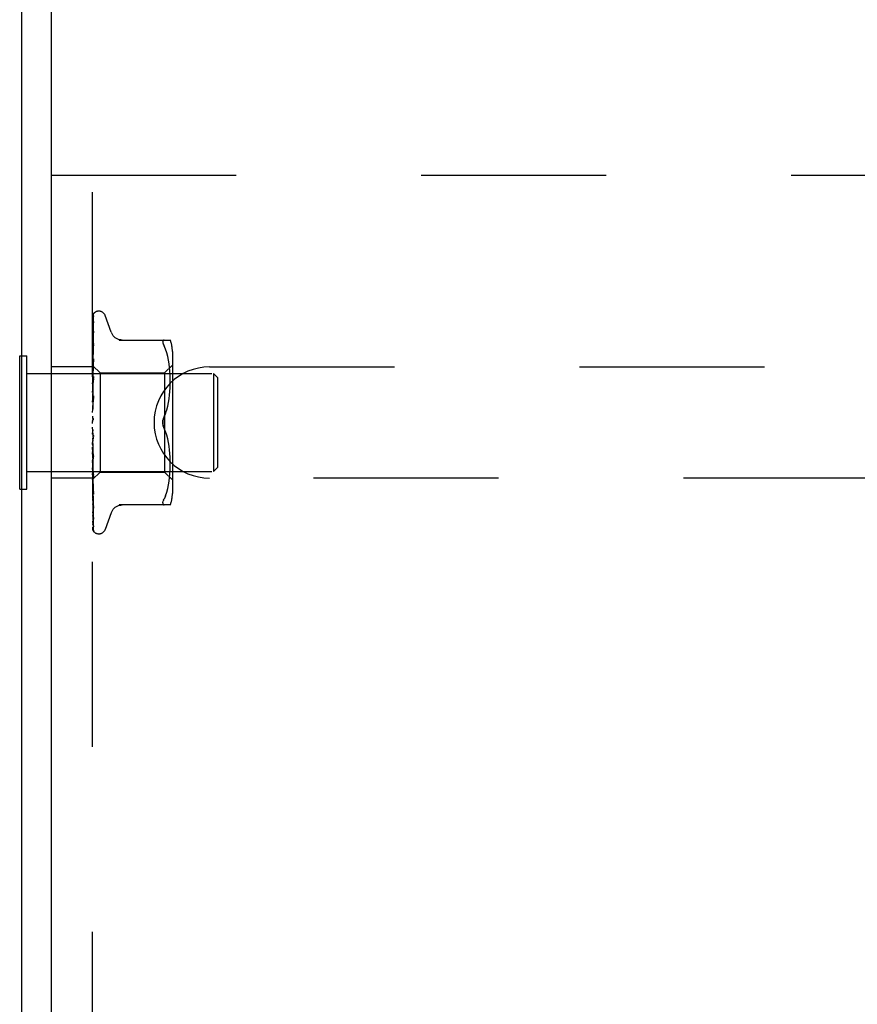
# Model space of a CAD drawing. Header units: inches. Extents: x 0 to 85, y 0 to 55.
# Tile 40 of 55: x 61.6 to 63.7, y 46.6 to 49.1. Entities that reach past the tile are written whole.
import ezdxf

# ---------------------------------------------------------------- set-up
doc = ezdxf.new("R2010")
doc.units = ezdxf.units.IN
doc.header["$LTSCALE"] = 4.675
doc.header["$MEASUREMENT"] = 0
doc.linetypes.add('HIDDEN', pattern=[0.2, 0.1, -0.1])
doc.layers.get('0').update_dxf_attribs({"linetype": 'CONTINUOUS'})
doc.layers.add('DEFAULT_2', color=8, linetype='HIDDEN')

msp = doc.modelspace()

# ---------------------------------------------------------------- linework, layer by layer
at = {"color": 3, "linetype": 'Continuous'}
for p, q in [((61.5824, 41.887042), (61.5824, 51.419042)), ((61.6574, 41.824042), (61.6574, 51.419042))]:
    msp.add_line(p, q, dxfattribs=at)
at = {"color": 7, "linetype": 'Continuous'}
for p, q in [((61.5774, 47.905542), (61.5774, 48.242542)), ((61.5774, 48.242542), (61.5824, 48.242542)), ((61.5774, 47.905542), (61.5824, 47.905542))]:
    msp.add_line(p, q, dxfattribs=at)
at = {"layer": 'DEFAULT_2', "color": 8, "linetype": 'HIDDEN'}
for p, q in [((61.6574, 48.699042), (64.9074, 48.699042)), ((61.7614, 44.449042), (61.7614, 48.699042)), ((61.777896, 48.355292), (61.777066, 48.355292)), ((61.763042, 48.273805), (61.764043, 48.341083)), ((61.763042, 48.263724), (61.764043, 48.328241)), ((61.765718, 48.350777), (61.765664, 48.350722)), ((61.808951, 48.302034), (61.793558, 48.344326)), ((61.764042, 48.305006), (61.764046, 48.305118)), ((61.764042, 48.301605), (61.764059, 48.301834)), ((61.764046, 48.305118), (61.764061, 48.305262)), ((61.762186, 48.217506), (61.763368, 48.300349)), ((61.763042, 48.24459), (61.764042, 48.301604)), ((61.828685, 48.282375), (61.957908, 48.282375)), ((61.942489, 48.282375), (61.941226, 48.282189)), ((61.762186, 48.207318), (61.763042, 48.263724)), ((61.763042, 48.220395), (61.764042, 48.269071)), ((61.764038, 48.273376), (61.763268, 48.266736)), ((61.764042, 48.273417), (61.764038, 48.273385)), ((61.946094, 48.25933), (61.942489, 48.267792)), ((61.94916, 48.25047), (61.946084, 48.25936)), ((61.963423, 48.253634), (61.963423, 47.894449)), ((61.5824, 48.242542), (61.5954, 48.242542)), ((61.5954, 47.905542), (61.5954, 48.242542)), ((61.762185, 48.157384), (61.764042, 48.23461)), ((61.762186, 48.194555), (61.763042, 48.24459)), ((61.764041, 48.234605), (61.764028, 48.234402)), ((61.951669, 48.241112), (61.949145, 48.250518)), ((61.953671, 48.231557), (61.951656, 48.241165)), ((61.955182, 48.22202), (61.953661, 48.231608)), ((61.7614, 48.214542), (61.6574, 48.214542)), ((61.7614, 48.218254), (61.762187, 48.217506)), ((61.762009, 48.213955), (61.7614, 48.207418)), ((61.762828, 48.222442), (61.762009, 48.213955)), ((61.76216, 48.217533), (61.780401, 48.199292)), ((61.762181, 48.217512), (61.762163, 48.21753)), ((61.762187, 48.214859), (61.762163, 48.214987)), ((61.762187, 48.214962), (61.762163, 48.214886)), ((61.762187, 48.207115), (61.762163, 48.207351)), ((61.762187, 48.207317), (61.762163, 48.207151)), ((61.762187, 48.217506), (61.762181, 48.217512)), ((61.762186, 48.177627), (61.763042, 48.220395)), ((61.943424, 48.199292), (61.963423, 48.219292)), ((61.956286, 48.212651), (61.955175, 48.22207)), ((61.957051, 48.203724), (61.956281, 48.212707)), ((61.957534, 48.195074), (61.957045, 48.203806)), ((62.0574, 48.214542), (64.6574, 48.214542)), ((61.5954, 48.198042), (62.0674, 48.198042)), ((61.7614, 48.200097), (61.761783, 48.197548)), ((61.7614, 48.190202), (61.761783, 48.192465)), ((61.7614, 48.184546), (61.762163, 48.178074)), ((61.7614, 48.171916), (61.762163, 48.177703)), ((61.761783, 48.197548), (61.762163, 48.194897)), ((61.761783, 48.192465), (61.762163, 48.194606)), ((61.763255, 48.181395), (61.762007, 48.167619)), ((61.762186, 48.194554), (61.762163, 48.194897)), ((61.762186, 48.194848), (61.762163, 48.194606)), ((61.762186, 48.177626), (61.762163, 48.178074)), ((61.762186, 48.178003), (61.762163, 48.177703)), ((61.762183, 48.13372), (61.76404, 48.18996)), ((61.762185, 48.156937), (61.763041, 48.190891)), ((61.764022, 48.189682), (61.763255, 48.181395)), ((61.763365, 48.166033), (61.764039, 48.184208)), ((61.76404, 48.189969), (61.764022, 48.189687)), ((61.780401, 48.199292), (61.780401, 47.948792)), ((61.780401, 48.199292), (61.943424, 48.199292)), ((61.943424, 48.199292), (61.943424, 47.948792)), ((61.95782, 48.186692), (61.957529, 48.195189)), ((61.957903, 48.178381), (61.957816, 48.186837)), ((61.957823, 48.169955), (61.957903, 48.178551)), ((62.0674, 48.198042), (62.0674, 47.950042)), ((62.0774, 48.188042), (62.0674, 48.198042)), ((62.0774, 48.188042), (62.0774, 47.960042)), ((61.762007, 48.167619), (61.7614, 48.160751)), ((61.7614, 48.165001), (61.762163, 48.157492)), ((61.7614, 48.150093), (61.762163, 48.157054)), ((61.762185, 48.156936), (61.762163, 48.157492)), ((61.762185, 48.157383), (61.762163, 48.157054)), ((61.76273, 48.148587), (61.763365, 48.166033)), ((61.956248, 48.143384), (61.957045, 48.152677)), ((61.957032, 48.152482), (61.957544, 48.161567)), ((61.957535, 48.161368), (61.957827, 48.170144)), ((61.7614, 48.142169), (61.762163, 48.133893)), ((61.764019, 48.140828), (61.7614, 48.110968)), ((61.7614, 48.125521), (61.762163, 48.133404)), ((61.762184, 48.133212), (61.762163, 48.133893)), ((61.762184, 48.13372), (61.762163, 48.133404)), ((61.762177, 48.107806), (61.764033, 48.141027)), ((61.762183, 48.133213), (61.76273, 48.148587)), ((61.763354, 48.125041), (61.764028, 48.134824)), ((61.764034, 48.141037), (61.764019, 48.140837)), ((61.953638, 48.124679), (61.955161, 48.134224)), ((61.95514, 48.13407), (61.956266, 48.143564)), ((61.7614, 48.116875), (61.762163, 48.108132)), ((61.7614, 48.099089), (61.762163, 48.107609)), ((61.762178, 48.107806), (61.762163, 48.107609)), ((61.762174, 48.107227), (61.76272, 48.115594)), ((61.76272, 48.115594), (61.763354, 48.125041)), ((61.949199, 48.106075), (61.951694, 48.115382)), ((61.951674, 48.115299), (61.95366, 48.1248)), ((61.7614, 48.090032), (61.762163, 48.081138)), ((61.7614, 48.071751), (61.762163, 48.080601)), ((61.7614, 48.07757), (61.761594, 48.077946)), ((61.762183, 48.079371), (61.762074, 48.079251)), ((61.762259, 48.079455), (61.762183, 48.079371)), ((61.762302, 48.079503), (61.762259, 48.079455)), ((61.762401, 48.079617), (61.762349, 48.079557)), ((61.762939, 48.080321), (61.762949, 48.080337)), ((61.946136, 48.097227), (61.942489, 48.088625)), ((61.764019, 48.032674), (61.7614, 48.062612)), ((61.7614, 48.044496), (61.762163, 48.053355)), ((61.762693, 48.04983), (61.762148, 48.054572)), ((61.946136, 48.050857), (61.942489, 48.059459)), ((61.7614, 48.035605), (61.762163, 48.027366)), ((61.763325, 48.044543), (61.762693, 48.04983)), ((61.763994, 48.039145), (61.763325, 48.044543)), ((61.949213, 48.04196), (61.946127, 48.050878)), ((61.951694, 48.032701), (61.949199, 48.042008)), ((61.95366, 48.023284), (61.951674, 48.032785)), ((61.7614, 48.018309), (61.762163, 48.026858)), ((61.761711, 48.00837), (61.7614, 48.011954)), ((61.7614, 48.009986), (61.762163, 48.002531)), ((61.762782, 47.996229), (61.761711, 48.00837)), ((61.762182, 48.027088), (61.762163, 48.027366)), ((61.762727, 48.015699), (61.762181, 48.027625)), ((61.764038, 47.982153), (61.762182, 48.027088)), ((61.763362, 48.00219), (61.762727, 48.015699)), ((61.955161, 48.013859), (61.953638, 48.023404)), ((61.956266, 48.004519), (61.95514, 48.014013)), ((61.957045, 47.995407), (61.956248, 48.0047)), ((61.7614, 47.994137), (61.762163, 48.002065)), ((61.7614, 47.986683), (61.762163, 47.980281)), ((61.7614, 47.972852), (61.762163, 47.979874)), ((61.762185, 48.002201), (61.762163, 48.002531)), ((61.76218, 48.002307), (61.762163, 48.002065)), ((61.762186, 47.980375), (61.762163, 47.979874)), ((61.762185, 47.979961), (61.762163, 47.980281)), ((61.762184, 48.002679), (61.76218, 48.002307)), ((61.762731, 47.983997), (61.762184, 48.002679)), ((61.764041, 47.935164), (61.762184, 48.002201)), ((61.763041, 47.941839), (61.762185, 47.980375)), ((61.764042, 47.893247), (61.762185, 47.979962)), ((61.763366, 47.962773), (61.762731, 47.983997)), ((61.764019, 47.982441), (61.762782, 47.996229)), ((61.764036, 47.988145), (61.763362, 48.00219)), ((61.764021, 47.982413), (61.764038, 47.982149)), ((61.957544, 47.986517), (61.957032, 47.995602)), ((61.957827, 47.977939), (61.957535, 47.986716)), ((61.7614, 47.966538), (61.762163, 47.961419)), ((61.7614, 47.963502), (61.76241, 47.95241)), ((61.7614, 47.955225), (61.762163, 47.961087)), ((61.762186, 47.961482), (61.762163, 47.961087)), ((61.762186, 47.961145), (61.762163, 47.961419)), ((61.763042, 47.914869), (61.762186, 47.961482)), ((61.763042, 47.913013), (61.762186, 47.961145)), ((61.76404, 47.940633), (61.763366, 47.962773)), ((61.957529, 47.952895), (61.95782, 47.961391)), ((61.957816, 47.961247), (61.957903, 47.969703)), ((61.957903, 47.969532), (61.957823, 47.978129)), ((62.0774, 47.960042), (62.0674, 47.950042)), ((61.5954, 47.950042), (62.0674, 47.950042)), ((61.7614, 47.933542), (61.6574, 47.933542)), ((61.7614, 47.929791), (61.780401, 47.948792)), ((61.762186, 47.946671), (61.762163, 47.946382)), ((61.762186, 47.946422), (61.762163, 47.946628)), ((61.762187, 47.936473), (61.762163, 47.936291)), ((61.762187, 47.93632), (61.762163, 47.936442)), ((61.762187, 47.931254), (61.762163, 47.931178)), ((61.762187, 47.931202), (61.762163, 47.93123)), ((61.763042, 47.893666), (61.762186, 47.946671)), ((61.762733, 47.89956), (61.762186, 47.936472)), ((61.762733, 47.898976), (61.762186, 47.936319)), ((61.762441, 47.913276), (61.762186, 47.931254)), ((61.763042, 47.871376), (61.762186, 47.931202)), ((61.76241, 47.95241), (61.763257, 47.943403)), ((61.764042, 47.898013), (61.763041, 47.941839)), ((61.763257, 47.943403), (61.764024, 47.935425)), ((61.764025, 47.935418), (61.76404, 47.935168)), ((61.780401, 47.948792), (61.943424, 47.948792)), ((61.943424, 47.948792), (61.963423, 47.928792)), ((61.955175, 47.926013), (61.956286, 47.935433)), ((61.956281, 47.935377), (61.957051, 47.94436)), ((61.957045, 47.944278), (61.957534, 47.95301)), ((64.6574, 47.933542), (62.0574, 47.933542)), ((61.5824, 47.905542), (61.5954, 47.905542)), ((61.7614, 47.919033), (61.762012, 47.91274)), ((61.762012, 47.91274), (61.762831, 47.904661)), ((61.763368, 47.848952), (61.762441, 47.913158)), ((61.764042, 47.861784), (61.763042, 47.914869)), ((61.764042, 47.857887), (61.763042, 47.913013)), ((61.949145, 47.897566), (61.951669, 47.906971)), ((61.951656, 47.906919), (61.953671, 47.916527)), ((61.953661, 47.916476), (61.955182, 47.926063)), ((61.764043, 47.813411), (61.762733, 47.89956)), ((61.764043, 47.833241), (61.763042, 47.893666)), ((61.764032, 47.893382), (61.764041, 47.893251)), ((61.941226, 47.877533), (61.942489, 47.880292)), ((61.946094, 47.888754), (61.942489, 47.880292)), ((61.946084, 47.888724), (61.94916, 47.897614)), ((61.764043, 47.811636), (61.763042, 47.878147)), ((61.764043, 47.80301), (61.763042, 47.871091)), ((61.764047, 47.857797), (61.764042, 47.857891)), ((61.957908, 47.865708), (61.828685, 47.865708)), ((61.941226, 47.877533), (61.940254, 47.875094)), ((61.764043, 47.802411), (61.763368, 47.848569)), ((61.808951, 47.84605), (61.793558, 47.803758)), ((61.777896, 47.792792), (61.777066, 47.792792))]:
    msp.add_line(p, q, dxfattribs=at)
for points in [[(61.765845, 48.350949), (61.76502, 48.350105), (61.764153, 48.348978), (61.763449, 48.347829), (61.762853, 48.346648), (61.762327, 48.345415), (61.761856, 48.344105), (61.7614, 48.342583)], [(61.765381, 48.350431), (61.765264, 48.35031), (61.765133, 48.350171), (61.764993, 48.35002), (61.764845, 48.349855), (61.76469, 48.349679), (61.764528, 48.34949), (61.764362, 48.34929), (61.764191, 48.349078), (61.764017, 48.348855), (61.763841, 48.348622), (61.763664, 48.348377), (61.763485, 48.348123), (61.763306, 48.347858), (61.763128, 48.347584), (61.76295, 48.3473), (61.762774, 48.347006), (61.762599, 48.346703), (61.762427, 48.346389), (61.762259, 48.346066), (61.762094, 48.345734), (61.761933, 48.345393), (61.761778, 48.345043), (61.761629, 48.344685), (61.761487, 48.344319), (61.7614, 48.344082)], [(61.764334, 48.343986), (61.76397, 48.342881), (61.763477, 48.341255), (61.763005, 48.339545), (61.762556, 48.337757), (61.762125, 48.335889), (61.761715, 48.333937), (61.7614, 48.332288)], [(61.763744, 48.34194), (61.763455, 48.341461), (61.763151, 48.340938), (61.762837, 48.340371), (61.76252, 48.339766), (61.762208, 48.339124), (61.761904, 48.338446), (61.761616, 48.337735), (61.7614, 48.337143)], [(61.764118, 48.328969), (61.763786, 48.327287), (61.763331, 48.324867), (61.762889, 48.322392), (61.762464, 48.319867), (61.762053, 48.317293), (61.761659, 48.314675), (61.7614, 48.312845)], [(61.762186, 48.214859), (61.763368, 48.296638), (61.763712, 48.319965), (61.764043, 48.342276)], [(61.764137, 48.326702), (61.764149, 48.326747), (61.764169, 48.326811), (61.764141, 48.32674), (61.764047, 48.326529), (61.763889, 48.326203), (61.76368, 48.325789), (61.763151, 48.324761)], [(61.763368, 48.300349), (61.764043, 48.34665), (61.764063, 48.347042), (61.764108, 48.347427), (61.764174, 48.347801), (61.764262, 48.348165), (61.764369, 48.348516), (61.764493, 48.348853), (61.764632, 48.349173), (61.764785, 48.349477), (61.764949, 48.349764), (61.765118, 48.350027), (61.76529, 48.350268), (61.765449, 48.350471), (61.765576, 48.350621), (61.765668, 48.350724), (61.765711, 48.35077), (61.765716, 48.350776)], [(61.764481, 48.343129), (61.764497, 48.343162), (61.764478, 48.343129), (61.764388, 48.342979), (61.764225, 48.342715), (61.763744, 48.34194)], [(61.764042, 48.342271), (61.764079, 48.34285), (61.764176, 48.343429), (61.764311, 48.34392), (61.76433, 48.343977)], [(61.764042, 48.341082), (61.764063, 48.341493), (61.764137, 48.342036), (61.764246, 48.342499), (61.764363, 48.342854), (61.764454, 48.343072), (61.764481, 48.343129)], [(61.764042, 48.328236), (61.764073, 48.328698), (61.764117, 48.32897)], [(61.764042, 48.325901), (61.764061, 48.326248), (61.764106, 48.326562), (61.764137, 48.326702)], [(61.765664, 48.350722), (61.765555, 48.35061), (61.765381, 48.350431)], [(61.763151, 48.324761), (61.762853, 48.324171), (61.762546, 48.32354), (61.762237, 48.322874), (61.761933, 48.322174), (61.761643, 48.321445), (61.7614, 48.32077)], [(61.76406, 48.305253), (61.763734, 48.302998), (61.763286, 48.299801), (61.762852, 48.296588), (61.762432, 48.293367), (61.762027, 48.290137), (61.761638, 48.286908), (61.7614, 48.284853)], [(61.764054, 48.301807), (61.764044, 48.301769), (61.763983, 48.301572), (61.763862, 48.301245), (61.763677, 48.300802), (61.763438, 48.300266), (61.76316, 48.299668), (61.762849, 48.299004), (61.762511, 48.298276), (61.762161, 48.297489), (61.761807, 48.296643), (61.761469, 48.295752), (61.7614, 48.295554)], [(61.762186, 48.207116), (61.763368, 48.283376), (61.763712, 48.305119), (61.764043, 48.325899)], [(61.762186, 48.194849), (61.763368, 48.265482), (61.763712, 48.285683), (61.764043, 48.305011)], [(61.836529, 48.282375), (61.832858, 48.282608), (61.829194, 48.283313), (61.82564, 48.284486), (61.822252, 48.28611), (61.819098, 48.288157), (61.816242, 48.29059), (61.813729, 48.293352), (61.811608, 48.296389), (61.809898, 48.299649), (61.809121, 48.301566)], [(61.939182, 48.279778), (61.939048, 48.278468), (61.939182, 48.276914), (61.939578, 48.275095), (61.940254, 48.27299), (61.941226, 48.270551), (61.942489, 48.267792)], [(61.939182, 48.279778), (61.939578, 48.280848), (61.940254, 48.281661), (61.941226, 48.282189)], [(61.763268, 48.266736), (61.762836, 48.262886), (61.762418, 48.259069), (61.762015, 48.255286), (61.7614, 48.249287)], [(61.762283, 48.264568), (61.761937, 48.263772), (61.761599, 48.262939), (61.7614, 48.262408)], [(61.762186, 48.178003), (61.763368, 48.23916), (61.763711, 48.256666), (61.764042, 48.273422)], [(61.764041, 48.269073), (61.764041, 48.269071), (61.764033, 48.268984), (61.763992, 48.268756), (61.763897, 48.268396), (61.763738, 48.267919), (61.763519, 48.26735), (61.763254, 48.266722), (61.762951, 48.266043), (61.762283, 48.264568)], [(61.764027, 48.234395), (61.763704, 48.23122), (61.762828, 48.222442)], [(61.764041, 48.229471), (61.764014, 48.229148), (61.763931, 48.228683), (61.763774, 48.228103), (61.763545, 48.227439), (61.763254, 48.226711), (61.762921, 48.225951)], [(61.763041, 48.190891), (61.76371, 48.216819), (61.764041, 48.22947)], [(61.762921, 48.225951), (61.762185, 48.224361), (61.761815, 48.22354), (61.76146, 48.222694), (61.7614, 48.22254)], [(61.7614, 48.218003), (61.761592, 48.217935), (61.761783, 48.217833), (61.761973, 48.217698), (61.762163, 48.21753)], [(61.7614, 48.217133), (61.761592, 48.216645), (61.761783, 48.216124), (61.761973, 48.215572), (61.762163, 48.214987)], [(61.7614, 48.21628), (61.761673, 48.215916), (61.761889, 48.215604), (61.762048, 48.21534), (61.762148, 48.21513), (61.762186, 48.214979), (61.762187, 48.214962)], [(61.7614, 48.215017), (61.761673, 48.214867), (61.761889, 48.214775), (61.762048, 48.214741), (61.762148, 48.214766), (61.762187, 48.214859)], [(61.7614, 48.213669), (61.761592, 48.214024), (61.761783, 48.214345), (61.761973, 48.214632), (61.762163, 48.214886)], [(61.7614, 48.211091), (61.761592, 48.210201), (61.761783, 48.20928), (61.761973, 48.20833), (61.762163, 48.207351)], [(61.7614, 48.209165), (61.761673, 48.208712), (61.761889, 48.208304), (61.762048, 48.207938), (61.762148, 48.20762), (61.762186, 48.207359), (61.762187, 48.207317)], [(61.7614, 48.204289), (61.761592, 48.205054), (61.761783, 48.205786), (61.761973, 48.206485), (61.762163, 48.207151)], [(61.7614, 48.206684), (61.761673, 48.20665), (61.761889, 48.206676), (61.762048, 48.206762), (61.762148, 48.206904), (61.762187, 48.207115)], [(61.7614, 48.197166), (61.761673, 48.196641), (61.761889, 48.196152), (61.762048, 48.195696), (61.762148, 48.195281), (61.762186, 48.19492), (61.762186, 48.194848)], [(61.7614, 48.193557), (61.761673, 48.193641), (61.761889, 48.193784), (61.762048, 48.193986), (61.762148, 48.194241), (61.762186, 48.194554)], [(61.7614, 48.180717), (61.761673, 48.180138), (61.761889, 48.179587), (61.762048, 48.179057), (61.762148, 48.178561), (61.762186, 48.178112), (61.762186, 48.178003)], [(61.7627, 48.180076), (61.762021, 48.178725), (61.761694, 48.178056), (61.7614, 48.177413)], [(61.7614, 48.17611), (61.761673, 48.17631), (61.761889, 48.176563), (61.762048, 48.176874), (61.762148, 48.177233), (61.762186, 48.177626)], [(61.764039, 48.18422), (61.764033, 48.18411), (61.763972, 48.183559), (61.763834, 48.182912), (61.763619, 48.182207), (61.763348, 48.181491), (61.763035, 48.180774), (61.7627, 48.180076)], [(61.7614, 48.160412), (61.761673, 48.159801), (61.761889, 48.159207), (61.762048, 48.158623), (61.762148, 48.158064), (61.762186, 48.157542), (61.762185, 48.157383)], [(61.7614, 48.154975), (61.761673, 48.155282), (61.761889, 48.155638), (61.762048, 48.156046), (61.762148, 48.156496), (61.762185, 48.156936)], [(61.7614, 48.136986), (61.761673, 48.136365), (61.761889, 48.135748), (61.762048, 48.135132), (61.762148, 48.134529), (61.762186, 48.133955), (61.762184, 48.13372)], [(61.7614, 48.130914), (61.761673, 48.131318), (61.761889, 48.131763), (61.762048, 48.132254), (61.762148, 48.132778), (61.762184, 48.133212)], [(61.761827, 48.129481), (61.761539, 48.128973), (61.7614, 48.128714)], [(61.76403, 48.134864), (61.764019, 48.134718), (61.763931, 48.134081), (61.763772, 48.133415), (61.763551, 48.132752), (61.763293, 48.132127), (61.763008, 48.131538), (61.762714, 48.130991), (61.762416, 48.130475), (61.761827, 48.129481)], [(61.7614, 48.111285), (61.761673, 48.110675), (61.761889, 48.11006), (61.762048, 48.109432), (61.762148, 48.108808), (61.762186, 48.108203), (61.762178, 48.107806)], [(61.7614, 48.104798), (61.761673, 48.105284), (61.761889, 48.105802), (61.762048, 48.106358), (61.762148, 48.106938), (61.762175, 48.107226)], [(61.762175, 48.107226), (61.762186, 48.107527), (61.762163, 48.108132)], [(61.942489, 48.088625), (61.946127, 48.097206), (61.949213, 48.106123)], [(61.7614, 48.084237), (61.761673, 48.083662), (61.761889, 48.08307), (61.762048, 48.082454), (61.762148, 48.081831), (61.762186, 48.081215), (61.762163, 48.080601)], [(61.762074, 48.079251), (61.762023, 48.079195), (61.761948, 48.07911), (61.761854, 48.078999), (61.761735, 48.078853), (61.761607, 48.078683), (61.76148, 48.078504), (61.7614, 48.078382)], [(61.761594, 48.077946), (61.761673, 48.078121), (61.761889, 48.078693), (61.762048, 48.079295), (61.762148, 48.079909), (61.762186, 48.080521), (61.762163, 48.081138)], [(61.761594, 48.077946), (61.761795, 48.078358), (61.762027, 48.078805), (61.762263, 48.079231), (61.762502, 48.079637), (61.762745, 48.080026), (61.762939, 48.080321)], [(61.762162, 48.079343), (61.762192, 48.07938), (61.762265, 48.079464), (61.762382, 48.079597), (61.762536, 48.079781), (61.762724, 48.08002), (61.762939, 48.080321)], [(61.762588, 48.079844), (61.762521, 48.079761), (61.762458, 48.079685)], [(61.76295, 48.080337), (61.762898, 48.08026), (61.762813, 48.080141), (61.762734, 48.080032), (61.762659, 48.079933)], [(61.762949, 48.080337), (61.763156, 48.080666), (61.763378, 48.081074), (61.763588, 48.081541), (61.763772, 48.082062), (61.763917, 48.082633), (61.764009, 48.083229), (61.764043, 48.083821), (61.764019, 48.084407)], [(61.939051, 48.074042), (61.939109, 48.07595), (61.939285, 48.077872), (61.939584, 48.079808), (61.939993, 48.081719), (61.940508, 48.083574), (61.941106, 48.085356), (61.941764, 48.087038), (61.942489, 48.088625)], [(61.942489, 48.088625), (61.941441, 48.08625), (61.940581, 48.083815), (61.939905, 48.081339), (61.939422, 48.078862), (61.939138, 48.076426), (61.939051, 48.074042)], [(61.7614, 48.056822), (61.761673, 48.056301), (61.761889, 48.055753), (61.762048, 48.055172), (61.762148, 48.054572)], [(61.7614, 48.050215), (61.761673, 48.05081), (61.761889, 48.051417), (61.762048, 48.052041), (61.762148, 48.052667), (61.762186, 48.053281), (61.762163, 48.053887)], [(61.762148, 48.054572), (61.762186, 48.053969), (61.762163, 48.053355)], [(61.939051, 48.074042), (61.939138, 48.071655), (61.939422, 48.069217), (61.939907, 48.06674), (61.940583, 48.064265), (61.941442, 48.061831), (61.942489, 48.059459)], [(61.942489, 48.059459), (61.941909, 48.060715), (61.941367, 48.062039), (61.940856, 48.063436), (61.940392, 48.064889), (61.939988, 48.066387), (61.93965, 48.067918), (61.939385, 48.069473), (61.939196, 48.071027), (61.939085, 48.072549), (61.939051, 48.074042)], [(61.7614, 48.044469), (61.761495, 48.044311), (61.761741, 48.043927), (61.761988, 48.043561), (61.762243, 48.043187), (61.762508, 48.042795), (61.762776, 48.042374), (61.763048, 48.041908), (61.763318, 48.041383), (61.763568, 48.040801), (61.763784, 48.040158), (61.76394, 48.03949), (61.764003, 48.039059)], [(61.7614, 48.030028), (61.761673, 48.029581), (61.761889, 48.029098), (61.762048, 48.028572), (61.762148, 48.028017), (61.762181, 48.027625)], [(61.7614, 48.023721), (61.761673, 48.024339), (61.761889, 48.024957), (61.762048, 48.025582), (61.762148, 48.026199), (61.762186, 48.026791), (61.762182, 48.027088)], [(61.7614, 48.004826), (61.761654, 48.004498), (61.76186, 48.004131), (61.762017, 48.003722), (61.762125, 48.003279), (61.762179, 48.002808), (61.762184, 48.002679)], [(61.762181, 48.027625), (61.762186, 48.027448), (61.762163, 48.026858)], [(61.7614, 47.999045), (61.761673, 47.999664), (61.761889, 48.000272), (61.762048, 48.000875), (61.762148, 48.001459), (61.762186, 48.002009), (61.762185, 48.002201)], [(61.7614, 47.994687), (61.761485, 47.99451), (61.761792, 47.993905), (61.762109, 47.993311), (61.762432, 47.992714), (61.762756, 47.992101), (61.763073, 47.991462), (61.763371, 47.990792), (61.763632, 47.990103), (61.763842, 47.9894), (61.763977, 47.988727), (61.764036, 47.988127)], [(61.7614, 47.982125), (61.761673, 47.98187), (61.761889, 47.981564), (61.762048, 47.981203), (61.762148, 47.980797), (61.762186, 47.980375)], [(61.7614, 47.97708), (61.761674, 47.977682), (61.76189, 47.978257), (61.762048, 47.97881), (61.762147, 47.979334), (61.762185, 47.979823), (61.762185, 47.979961)], [(61.7614, 47.962746), (61.761673, 47.962604), (61.761889, 47.962405), (61.762048, 47.962147), (61.762148, 47.961839), (61.762186, 47.961482)], [(61.7614, 47.95862), (61.761673, 47.959174), (61.761889, 47.959696), (61.762048, 47.960192), (61.762148, 47.960649), (61.762186, 47.961057), (61.762186, 47.961145)], [(61.7614, 47.950278), (61.761592, 47.949318), (61.761783, 47.948389), (61.761973, 47.947493), (61.762163, 47.946628)], [(61.7614, 47.94755), (61.76175, 47.946741), (61.762099, 47.945991)], [(61.7614, 47.94739), (61.761673, 47.947364), (61.761889, 47.94728), (61.762048, 47.947135), (61.762148, 47.946935), (61.762186, 47.946671)], [(61.7614, 47.944331), (61.761673, 47.944822), (61.761889, 47.945272), (61.762048, 47.945686), (61.762148, 47.946054), (61.762186, 47.946367), (61.762186, 47.946422)], [(61.7614, 47.941891), (61.761592, 47.942972), (61.761783, 47.944081), (61.761973, 47.945218), (61.762163, 47.946382)], [(61.7614, 47.938491), (61.761592, 47.937929), (61.761783, 47.9374), (61.761973, 47.936904), (61.762163, 47.936442)], [(61.7614, 47.936611), (61.761673, 47.936703), (61.761889, 47.936737), (61.762048, 47.93671), (61.762148, 47.936626), (61.762187, 47.936473)], [(61.7614, 47.934731), (61.761673, 47.93514), (61.761889, 47.935502), (61.762048, 47.935819), (61.762148, 47.936084), (61.762186, 47.936291), (61.762187, 47.93632)], [(61.7614, 47.933335), (61.761592, 47.934027), (61.761783, 47.934751), (61.761973, 47.935505), (61.762163, 47.936291)], [(61.7614, 47.931603), (61.761592, 47.931459), (61.761783, 47.931349), (61.761973, 47.931272), (61.762163, 47.93123)], [(61.7614, 47.9308), (61.761673, 47.931006), (61.761889, 47.931156), (61.762048, 47.931249), (61.762148, 47.931284), (61.762186, 47.93126), (61.762187, 47.931254)], [(61.7614, 47.930165), (61.761673, 47.930479), (61.761889, 47.930739), (61.762048, 47.930948), (61.762148, 47.931101), (61.762186, 47.931194), (61.762187, 47.931202)], [(61.7614, 47.929863), (61.761592, 47.930143), (61.761783, 47.930455), (61.761973, 47.9308), (61.762163, 47.931178)], [(61.762099, 47.945991), (61.762808, 47.944511), (61.76314, 47.94378), (61.763439, 47.943062), (61.763686, 47.94238), (61.76387, 47.94175), (61.763983, 47.9412), (61.764034, 47.940751), (61.76404, 47.940624)], [(61.764043, 47.830353), (61.762733, 47.911677), (61.762441, 47.930179)], [(61.7614, 47.904856), (61.761575, 47.9044), (61.761902, 47.903611), (61.762239, 47.902847), (61.7629, 47.901397)], [(61.762831, 47.904661), (61.763263, 47.900541), (61.764032, 47.89339)], [(61.7614, 47.88014), (61.761632, 47.877978), (61.76202, 47.87448), (61.762424, 47.870958), (61.762842, 47.867424), (61.763275, 47.863878), (61.764047, 47.857806)], [(61.7629, 47.901397), (61.763203, 47.900712), (61.763472, 47.900067), (61.763697, 47.899469), (61.763866, 47.898946), (61.763973, 47.898517), (61.764026, 47.898202), (61.764041, 47.898011)], [(61.7614, 47.868181), (61.761639, 47.867533), (61.761993, 47.866656), (61.762352, 47.86583), (61.762699, 47.865065), (61.763027, 47.86435), (61.763327, 47.863685), (61.763587, 47.863084), (61.763797, 47.862555), (61.763942, 47.862138), (61.76398, 47.862011)], [(61.76398, 47.862011), (61.764018, 47.86186), (61.764043, 47.861733), (61.764042, 47.861758), (61.764042, 47.861781)], [(61.809121, 47.846517), (61.809898, 47.848435), (61.811608, 47.851695), (61.813729, 47.854731), (61.816242, 47.857494), (61.819099, 47.859927), (61.822252, 47.861974), (61.82564, 47.863598), (61.829194, 47.864771), (61.832858, 47.865475), (61.836529, 47.865708)], [(61.939182, 47.87117), (61.939048, 47.869616), (61.939182, 47.868306), (61.939578, 47.867236), (61.940254, 47.866423), (61.941226, 47.865895), (61.942489, 47.865708)], [(61.939182, 47.87117), (61.939578, 47.872989), (61.940254, 47.875094)], [(61.7614, 47.84822), (61.761646, 47.846277), (61.762037, 47.843343), (61.762445, 47.840431), (61.762866, 47.837548), (61.763303, 47.834694), (61.763754, 47.831877), (61.764082, 47.829902)], [(61.7614, 47.838866), (61.761584, 47.83835), (61.761901, 47.837538), (61.762231, 47.836765), (61.762564, 47.836034), (61.762889, 47.835351), (61.763465, 47.834164)], [(61.763465, 47.834164), (61.763697, 47.833679), (61.76388, 47.833277), (61.764008, 47.832974), (61.764049, 47.832868)], [(61.764049, 47.832868), (61.764077, 47.83279), (61.764095, 47.832732), (61.764081, 47.832801), (61.764054, 47.833006), (61.764042, 47.833239)], [(61.764082, 47.829895), (61.764055, 47.830104), (61.764042, 47.830358)], [(61.7614, 47.824401), (61.76168, 47.822674), (61.762079, 47.820387), (61.762496, 47.818165), (61.762929, 47.81601), (61.763379, 47.813921), (61.763846, 47.811905), (61.764186, 47.810519)], [(61.7614, 47.817977), (61.761489, 47.817723), (61.761745, 47.817044), (61.762017, 47.81639), (61.762298, 47.815765), (61.762585, 47.815167), (61.762873, 47.814601), (61.763155, 47.814067), (61.763425, 47.813571), (61.763899, 47.81272)], [(61.7614, 47.809486), (61.76178, 47.807862), (61.762216, 47.80623), (61.76268, 47.804693), (61.763174, 47.80324), (61.763707, 47.801865), (61.764286, 47.800566), (61.76473, 47.79969)], [(61.7614, 47.806269), (61.761479, 47.806047), (61.761741, 47.805373), (61.762021, 47.804729), (61.762314, 47.804115), (61.762616, 47.803534), (61.762921, 47.802986), (61.763225, 47.802474), (61.763525, 47.801997), (61.763813, 47.80156), (61.764086, 47.801164), (61.764334, 47.800817), (61.7648, 47.80018)], [(61.763899, 47.81272), (61.76408, 47.812393), (61.76417, 47.812224)], [(61.76417, 47.812224), (61.764207, 47.812154), (61.764278, 47.812012), (61.764292, 47.811984), (61.764255, 47.812081), (61.764184, 47.812316), (61.764107, 47.812677), (61.764053, 47.813149), (61.764042, 47.813412)], [(61.764186, 47.810515), (61.764138, 47.810723), (61.764067, 47.811205), (61.764042, 47.811641)], [(61.7614, 47.803829), (61.761769, 47.80286), (61.762166, 47.801988), (61.762234, 47.801852)], [(61.7648, 47.80018), (61.764825, 47.800145), (61.764866, 47.800088), (61.764838, 47.800131), (61.764747, 47.800284), (61.764605, 47.800557), (61.76444, 47.800938), (61.764278, 47.801418), (61.764146, 47.801972), (61.764064, 47.802573), (61.764042, 47.803012)], [(61.764733, 47.799684), (61.76457, 47.800016), (61.764364, 47.800537), (61.764196, 47.801132), (61.764084, 47.801774), (61.764042, 47.802415)]]:
    msp.add_lwpolyline(points, dxfattribs=at)
for centre, radius, start, end in [((61.777066, 48.338625), 0.016667, 90, 132.235341), ((61.777896, 48.338625), 0.016667, 20, 90), ((61.885846, 48.253634), 0.077578, 0, 22.076065), ((62.0574, 48.074042), 0.1405, 90, 270), ((61.885846, 47.894449), 0.077578, 337.923935, 360), ((61.777066, 47.809458), 0.016667, 207.148769, 270), ((61.777896, 47.809458), 0.016667, 270, 340)]:
    msp.add_arc(centre, radius, start, end, dxfattribs=at)

doc.saveas('drawing.dxf')
